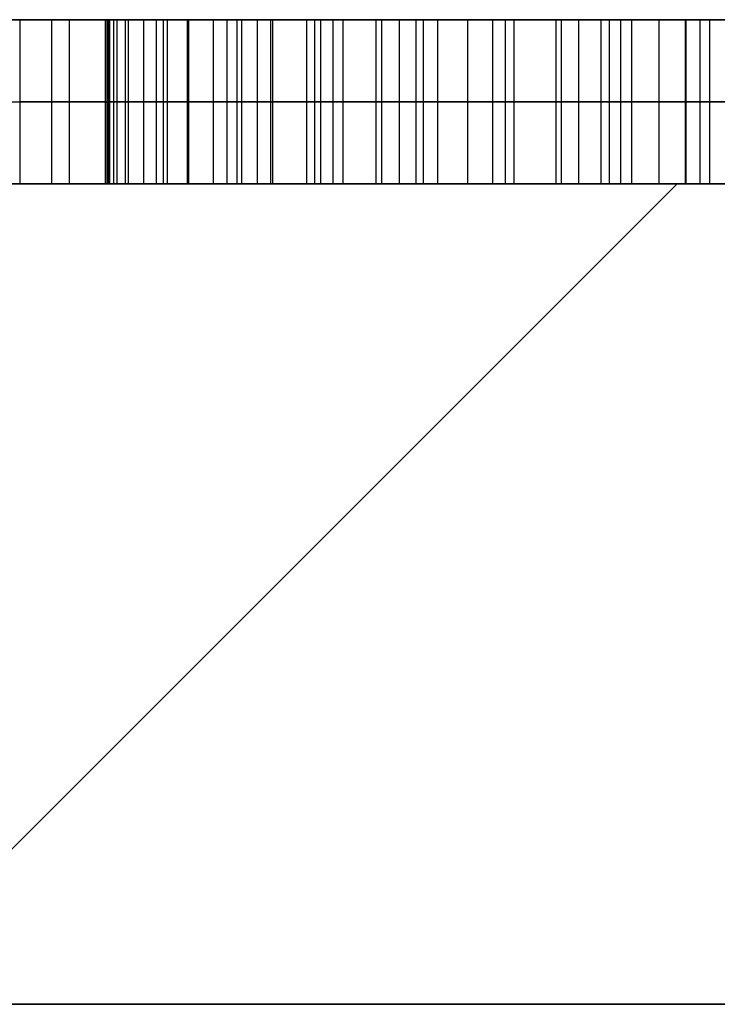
# Model space of a CAD drawing. Header units: centimetres. Extents: x -3.6 to 3.6, y -2.3 to 5.7.
# Tile 252 of 256: x 0.5174 to 0.5599, y 5.64 to 5.7. Entities that reach past the tile are written whole.
import ezdxf

# ---------------------------------------------------------------- set-up
doc = ezdxf.new("R2010")
doc.units = ezdxf.units.CM
doc.layers.add('Default', color=7, linetype='Continuous', true_color=0x000000)

# ---------------------------------------------------------------- blocks, each defined once
blk = doc.blocks.new('1281171819')
at = {"layer": 'Default'}
for p, q in [((5.2275, 25.5, -2.72343), (5.10932, 25.5, -2.72343)), ((5.90199, 25.5, -2.72343), (5.46868, 25.5, -2.72343)), ((5.23165, 25.45, -2.78607), (6.20304, 25.45, -2.52934)), ((6.23501, 25.45, -2.63511), (5.25785, 25.45, -2.89425)), ((5.075, 24.9), (5.575, 25.4)), ((5.2734, 25.4, -2.93205), (6.1993, 25.4, -2.93205)), ((5.2794, 25.4, -2.50212), (6.19055, 25.4, -2.50212)), ((5.575, 25.4), (7.25, 25.4))]:
    blk.add_line(p, q, dxfattribs=at)
at = {"layer": 'Default', "extrusion": (0, -1, 0)}
for centre, radius in [((0, 0, -25.4), 7.25), ((0, 0, -24.9), 7.75)]:
    blk.add_arc(centre, radius, 270, 90, dxfattribs=at)
at = {"layer": 'Default', "extrusion": (0, 1, 0)}
blk.add_arc((0, 0, 25.4), 5.575, 90, 270, dxfattribs=at)
at = {"layer": 'Default'}
for points, knots in [([(5.17443, 25.5, -2.45458), (5.16773, 25.5, -2.4694), (5.15447, 25.5, -2.49872), (5.13846, 25.5, -2.54384), (5.1256, 25.5, -2.58902), (5.11639, 25.5, -2.63442), (5.11091, 25.5, -2.68), (5.10869, 25.5, -2.7258), (5.11005, 25.5, -2.77179), (5.11371, 25.5, -2.80228), (5.11554, 25.5, -2.81756)], [-0.3734911, -0.3734911, -0.3734911, -0.3734911, -0.3246819, -0.2768907, -0.2298965, -0.1837506, -0.1379434, -0.0921798, -0.0462042, 0, 0, 0, 0]), ([(5.14222, 25.5, -2.92502), (5.14957, 25.5, -2.94523), (5.16407, 25.5, -2.98513), (5.19291, 25.5, -3.04107), (5.2255, 25.5, -3.09333), (5.26356, 25.5, -3.14076), (5.30604, 25.5, -3.18426), (5.35378, 25.5, -3.22276), (5.40561, 25.5, -3.25804), (5.44327, 25.5, -3.2771), (5.46242, 25.5, -3.28679)], [-0.4977987, -0.4977987, -0.4977987, -0.4977987, -0.4332301, -0.3703427, -0.3090862, -0.2484303, -0.1879855, -0.1267247, -0.0644171, 0, 0, 0, 0]), ([(6.00593, 25.5, -2.16059), (5.98645, 25.5, -2.15185), (5.9481, 25.5, -2.13464), (5.88854, 25.5, -2.11612), (5.82897, 25.5, -2.10297), (5.76898, 25.5, -2.097), (5.7089, 25.5, -2.09619), (5.6486, 25.5, -2.10254), (5.58811, 25.5, -2.11451), (5.52819, 25.5, -2.13278), (5.47024, 25.5, -2.15633), (5.41552, 25.5, -2.1848), (5.36487, 25.5, -2.21799), (5.31845, 25.5, -2.25608), (5.27584, 25.5, -2.29853), (5.23755, 25.5, -2.34599), (5.20312, 25.5, -2.39803), (5.18409, 25.5, -2.43555), (5.17443, 25.5, -2.45458)], [-0.9838445, -0.9838445, -0.9838445, -0.9838445, -0.9197615, -0.8576263, -0.7968027, -0.7367647, -0.6768113, -0.6165584, -0.554938, -0.4917955, -0.4286194, -0.3672351, -0.3067336, -0.2470185, -0.1870907, -0.1263248, -0.0640871, 0, 0, 0, 0]), ([(5.2766, 25.5, -2.50771), (5.27154, 25.5, -2.51886), (5.26154, 25.5, -2.54093), (5.24957, 25.5, -2.57495), (5.24016, 25.5, -2.60927), (5.23311, 25.5, -2.64395), (5.22878, 25.5, -2.67907), (5.22721, 25.5, -2.7145), (5.22773, 25.5, -2.75026), (5.23033, 25.5, -2.77407), (5.23165, 25.5, -2.78607)], [0, 0, 0, 0, 0.0367403, 0.0727325, 0.1081607, 0.1435006, 0.178892, 0.2142981, 0.249912, 0.2861567, 0.2861567, 0.2861567, 0.2861567]), ([(5.25785, 25.5, -2.89425), (5.26402, 25.5, -2.90986), (5.27622, 25.5, -2.94071), (5.29984, 25.5, -2.98395), (5.32658, 25.5, -3.02421), (5.35706, 25.5, -3.06115), (5.39105, 25.5, -3.09497), (5.42879, 25.5, -3.12534), (5.47009, 25.5, -3.15252), (5.49976, 25.5, -3.1676), (5.51482, 25.5, -3.17526)], [0, 0, 0, 0, 0.0503911, 0.0996179, 0.1476938, 0.1954116, 0.2432483, 0.2915258, 0.3407384, 0.391466, 0.391466, 0.391466, 0.391466]), ([(5.95304, 25.5, -2.27141), (5.94236, 25.5, -2.26656), (5.92123, 25.5, -2.25697), (5.88892, 25.5, -2.24485), (5.85639, 25.5, -2.2354), (5.82381, 25.5, -2.22744), (5.79091, 25.5, -2.2223), (5.75784, 25.5, -2.21911), (5.72467, 25.5, -2.21817), (5.69151, 25.5, -2.21937), (5.65866, 25.5, -2.2227), (5.62629, 25.5, -2.22825), (5.59467, 25.5, -2.23596), (5.5636, 25.5, -2.24556), (5.53346, 25.5, -2.25761), (5.50398, 25.5, -2.27171), (5.47498, 25.5, -2.28747), (5.4471, 25.5, -2.30577), (5.42013, 25.5, -2.32565), (5.39478, 25.5, -2.34721), (5.37098, 25.5, -2.37023), (5.34892, 25.5, -2.39481), (5.32819, 25.5, -2.42074), (5.30912, 25.5, -2.44827), (5.29182, 25.5, -2.47729), (5.28168, 25.5, -2.49755), (5.2766, 25.5, -2.50771)], [0, 0, 0, 0, 0.0352207, 0.0696261, 0.1034968, 0.1368717, 0.1702501, 0.2033543, 0.236565, 0.2697835, 0.3029114, 0.3356173, 0.3682904, 0.40055, 0.4331594, 0.4656549, 0.4985997, 0.5321614, 0.5656955, 0.5991457, 0.6319788, 0.6650218, 0.6982325, 0.731597, 0.7654676, 0.7995732, 0.7995732, 0.7995732, 0.7995732]), ([(5.46242, 25.5, -3.28679), (5.47524, 25.5, -3.29266), (5.50079, 25.5, -3.30436), (5.54023, 25.5, -3.3186), (5.57995, 25.5, -3.33043), (5.62006, 25.5, -3.33976), (5.66067, 25.5, -3.34577), (5.70167, 25.5, -3.34984), (5.74312, 25.5, -3.35066), (5.78479, 25.5, -3.34904), (5.8262, 25.5, -3.34466), (5.86687, 25.5, -3.33805), (5.90653, 25.5, -3.32858), (5.94514, 25.5, -3.31657), (5.98284, 25.5, -3.30211), (6.01942, 25.5, -3.28506), (6.05492, 25.5, -3.26516), (6.08934, 25.5, -3.24289), (6.12246, 25.5, -3.21855), (6.15356, 25.5, -3.19188), (6.18288, 25.5, -3.16364), (6.21021, 25.5, -3.13332), (6.23573, 25.5, -3.10121), (6.25894, 25.5, -3.06693), (6.28064, 25.5, -3.03103), (6.29312, 25.5, -3.0058), (6.29943, 25.5, -2.99304)], [-0.9890007, -0.9890007, -0.9890007, -0.9890007, -0.9466721, -0.9046633, -0.8632581, -0.8222926, -0.78116, -0.7400845, -0.6986975, -0.6568066, -0.6149655, -0.573757, -0.5332054, -0.492651, -0.452444, -0.4120869, -0.3715953, -0.3303588, -0.2890781, -0.248296, -0.2074664, -0.1669312, -0.1258303, -0.0844621, -0.0427117, 0, 0, 0, 0]), ([(5.51482, 25.5, -3.17526), (5.52557, 25.5, -3.18022), (5.54687, 25.5, -3.19005), (5.57965, 25.5, -3.20192), (5.61238, 25.5, -3.21183), (5.64519, 25.5, -3.21965), (5.67823, 25.5, -3.22488), (5.71139, 25.5, -3.22802), (5.74463, 25.5, -3.22898), (5.77779, 25.5, -3.22778), (5.81072, 25.5, -3.22442), (5.84317, 25.5, -3.21892), (5.87505, 25.5, -3.21118), (5.9062, 25.5, -3.20134), (5.93672, 25.5, -3.18948), (5.96654, 25.5, -3.17555), (5.99572, 25.5, -3.15933), (6.02413, 25.5, -3.14117), (6.05138, 25.5, -3.12138), (6.07693, 25.5, -3.10012), (6.10087, 25.5, -3.07773), (6.12302, 25.5, -3.05386), (6.14347, 25.5, -3.02867), (6.16195, 25.5, -3.00208), (6.17903, 25.5, -2.97445), (6.18861, 25.5, -2.95499), (6.19343, 25.5, -2.94521)], [0, 0, 0, 0, 0.0355384, 0.0703953, 0.1045656, 0.138175, 0.1715537, 0.2048977, 0.2381087, 0.2713275, 0.3044557, 0.337399, 0.3700725, 0.4028635, 0.4353852, 0.4683162, 0.5015881, 0.5355546, 0.5694767, 0.602618, 0.6352932, 0.6678042, 0.7003018, 0.7326021, 0.7649883, 0.7976945, 0.7976945, 0.7976945, 0.7976945]), ([(5.14222, 25.45, -2.92502), (5.14957, 25.45, -2.94523), (5.16407, 25.45, -2.98513), (5.19291, 25.45, -3.04107), (5.2255, 25.45, -3.09333), (5.26356, 25.45, -3.14076), (5.30604, 25.45, -3.18426), (5.35378, 25.45, -3.22276), (5.40561, 25.45, -3.25804), (5.44327, 25.45, -3.2771), (5.46242, 25.45, -3.28679)], [0.0192208, 0.0192208, 0.0192208, 0.0192208, 0.143943, 0.2654177, 0.3837422, 0.5009065, 0.6176629, 0.7359957, 0.8563504, 0.9807799, 0.9807799, 0.9807799, 0.9807799]), ([(6.00593, 25.45, -2.16059), (5.98645, 25.45, -2.15185), (5.9481, 25.45, -2.13464), (5.88854, 25.45, -2.11612), (5.82897, 25.45, -2.10297), (5.76898, 25.45, -2.097), (5.7089, 25.45, -2.09619), (5.6486, 25.45, -2.10254), (5.58811, 25.45, -2.11451), (5.52819, 25.45, -2.13278), (5.47024, 25.45, -2.15633), (5.41552, 25.45, -2.1848), (5.36487, 25.45, -2.21799), (5.31845, 25.45, -2.25608), (5.27584, 25.45, -2.29853), (5.23755, 25.45, -2.34599), (5.20312, 25.45, -2.39803), (5.18409, 25.45, -2.43555), (5.17443, 25.45, -2.45458)], [0.0192286, 0.0192286, 0.0192286, 0.0192286, 0.0818588, 0.1425854, 0.2020301, 0.260707, 0.3193012, 0.3781882, 0.4384117, 0.5001228, 0.5618666, 0.6218593, 0.6809893, 0.7393506, 0.7979198, 0.8573082, 0.918135, 0.9807692, 0.9807692, 0.9807692, 0.9807692]), ([(5.23165, 25.45, -2.78607), (5.23033, 25.45, -2.77407), (5.22773, 25.45, -2.75026), (5.22721, 25.45, -2.7145), (5.22878, 25.45, -2.67907), (5.23311, 25.45, -2.64395), (5.24016, 25.45, -2.60927), (5.24957, 25.45, -2.57495), (5.26154, 25.45, -2.54093), (5.27154, 25.45, -2.51886), (5.2766, 25.45, -2.50771)], [0.0192252, 0.0192252, 0.0192252, 0.0192252, 0.1410149, 0.2606853, 0.3796574, 0.49858, 0.6173294, 0.7363756, 0.8573172, 0.9807724, 0.9807724, 0.9807724, 0.9807724]), ([(5.51482, 25.45, -3.17526), (5.49976, 25.45, -3.1676), (5.47009, 25.45, -3.15252), (5.42879, 25.45, -3.12534), (5.39105, 25.45, -3.09497), (5.35706, 25.45, -3.06115), (5.32658, 25.45, -3.02421), (5.29984, 25.45, -2.98395), (5.27622, 25.45, -2.94071), (5.26402, 25.45, -2.90986), (5.25785, 25.45, -2.89425)], [0.0192258, 0.0192258, 0.0192258, 0.0192258, 0.1438271, 0.2647075, 0.3832908, 0.5007913, 0.6179997, 0.7360881, 0.8570032, 0.980778, 0.980778, 0.980778, 0.980778]), ([(5.2766, 25.45, -2.50771), (5.28168, 25.45, -2.49755), (5.29182, 25.45, -2.47729), (5.30912, 25.45, -2.44827), (5.32819, 25.45, -2.42074), (5.34892, 25.45, -2.39481), (5.37098, 25.45, -2.37023), (5.39478, 25.45, -2.34721), (5.42013, 25.45, -2.32565), (5.4471, 25.45, -2.30577), (5.47498, 25.45, -2.28747), (5.50398, 25.45, -2.27171), (5.53346, 25.45, -2.25761), (5.5636, 25.45, -2.24556), (5.59467, 25.45, -2.23596), (5.62629, 25.45, -2.22825), (5.65866, 25.45, -2.2227), (5.69151, 25.45, -2.21937), (5.72467, 25.45, -2.21817), (5.75784, 25.45, -2.21911), (5.79091, 25.45, -2.2223), (5.82381, 25.45, -2.22744), (5.85639, 25.45, -2.2354), (5.88892, 25.45, -2.24485), (5.92123, 25.45, -2.25697), (5.94236, 25.45, -2.26656), (5.95304, 25.45, -2.27141)], [0.0192291, 0.0192291, 0.0192291, 0.0192291, 0.0602433, 0.100975, 0.1410981, 0.1810361, 0.2207725, 0.2602565, 0.3004827, 0.3408096, 0.3811698, 0.4207881, 0.4598661, 0.499081, 0.5378754, 0.5771671, 0.6164981, 0.6563365, 0.696284, 0.7362221, 0.7760321, 0.8161719, 0.8563074, 0.8970391, 0.9384139, 0.9807692, 0.9807692, 0.9807692, 0.9807692]), ([(5.46242, 25.45, -3.28679), (5.47524, 25.45, -3.29266), (5.50079, 25.45, -3.30436), (5.54023, 25.45, -3.3186), (5.57995, 25.45, -3.33043), (5.62006, 25.45, -3.33976), (5.66067, 25.45, -3.34577), (5.70167, 25.45, -3.34984), (5.74312, 25.45, -3.35066), (5.78479, 25.45, -3.34904), (5.8262, 25.45, -3.34466), (5.86687, 25.45, -3.33805), (5.90653, 25.45, -3.32858), (5.94514, 25.45, -3.31657), (5.98284, 25.45, -3.30211), (6.01942, 25.45, -3.28506), (6.05492, 25.45, -3.26516), (6.08934, 25.45, -3.24289), (6.12246, 25.45, -3.21855), (6.15356, 25.45, -3.19188), (6.18288, 25.45, -3.16364), (6.21021, 25.45, -3.13332), (6.23573, 25.45, -3.10121), (6.25894, 25.45, -3.06693), (6.28064, 25.45, -3.03103), (6.29312, 25.45, -3.0058), (6.29943, 25.45, -2.99304)], [0.0192274, 0.0192274, 0.0192274, 0.0192274, 0.0603809, 0.1012236, 0.1414794, 0.1813077, 0.2212984, 0.2612337, 0.3014719, 0.3421999, 0.3828795, 0.422944, 0.4623699, 0.5017986, 0.5408894, 0.5801261, 0.6194937, 0.6595855, 0.6997203, 0.7393703, 0.7790665, 0.8184765, 0.8584364, 0.8986562, 0.9392476, 0.9807736, 0.9807736, 0.9807736, 0.9807736]), ([(6.19343, 25.45, -2.94521), (6.18861, 25.45, -2.95499), (6.17903, 25.45, -2.97445), (6.16195, 25.45, -3.00208), (6.14347, 25.45, -3.02867), (6.12302, 25.45, -3.05386), (6.10087, 25.45, -3.07773), (6.07693, 25.45, -3.10012), (6.05138, 25.45, -3.12138), (6.02413, 25.45, -3.14117), (5.99572, 25.45, -3.15933), (5.96654, 25.45, -3.17555), (5.93672, 25.45, -3.18948), (5.9062, 25.45, -3.20134), (5.87505, 25.45, -3.21118), (5.84317, 25.45, -3.21892), (5.81072, 25.45, -3.22442), (5.77779, 25.45, -3.22778), (5.74463, 25.45, -3.22898), (5.71139, 25.45, -3.22802), (5.67823, 25.45, -3.22488), (5.64519, 25.45, -3.21965), (5.61238, 25.45, -3.21183), (5.57965, 25.45, -3.20192), (5.54687, 25.45, -3.19005), (5.52557, 25.45, -3.18022), (5.51482, 25.45, -3.17526)], [0.0192245, 0.0192245, 0.0192245, 0.0192245, 0.0586489, 0.0976875, 0.1366225, 0.1757955, 0.2149846, 0.2543716, 0.2943203, 0.3352104, 0.3761539, 0.4162602, 0.4559555, 0.4951575, 0.5346841, 0.574069, 0.6137792, 0.6537121, 0.6937544, 0.7337873, 0.7739805, 0.8142155, 0.8547285, 0.8959177, 0.9379346, 0.9807728, 0.9807728, 0.9807728, 0.9807728]), ([(5.11554, 25.4, -2.81756), (5.11371, 25.4, -2.80228), (5.11005, 25.4, -2.77179), (5.10869, 25.4, -2.7258), (5.11091, 25.4, -2.68), (5.11639, 25.4, -2.63442), (5.1256, 25.4, -2.58902), (5.13846, 25.4, -2.54384), (5.15447, 25.4, -2.49872), (5.16773, 25.4, -2.4694), (5.17443, 25.4, -2.45458)], [-0.3734911, -0.3734911, -0.3734911, -0.3734911, -0.3272869, -0.2813113, -0.2355477, -0.1897405, -0.1435946, -0.0966004, -0.0488092, 0, 0, 0, 0]), ([(5.46242, 25.4, -3.28679), (5.44327, 25.4, -3.2771), (5.40561, 25.4, -3.25804), (5.35378, 25.4, -3.22276), (5.30604, 25.4, -3.18426), (5.26356, 25.4, -3.14076), (5.2255, 25.4, -3.09333), (5.19291, 25.4, -3.04107), (5.16407, 25.4, -2.98513), (5.14957, 25.4, -2.94523), (5.14222, 25.4, -2.92502)], [-0.4977987, -0.4977987, -0.4977987, -0.4977987, -0.4333816, -0.371074, -0.3098132, -0.2493684, -0.1887125, -0.127456, -0.0645686, 0, 0, 0, 0]), ([(5.17443, 25.4, -2.45458), (5.18409, 25.4, -2.43555), (5.20312, 25.4, -2.39803), (5.23755, 25.4, -2.34599), (5.27584, 25.4, -2.29853), (5.31845, 25.4, -2.25608), (5.36487, 25.4, -2.21799), (5.41552, 25.4, -2.1848), (5.47024, 25.4, -2.15633), (5.52819, 25.4, -2.13278), (5.58811, 25.4, -2.11451), (5.6486, 25.4, -2.10254), (5.7089, 25.4, -2.09619), (5.76898, 25.4, -2.097), (5.82897, 25.4, -2.10297), (5.88854, 25.4, -2.11612), (5.9481, 25.4, -2.13464), (5.98645, 25.4, -2.15185), (6.00593, 25.4, -2.16059)], [-0.9838445, -0.9838445, -0.9838445, -0.9838445, -0.9197574, -0.8575197, -0.7967538, -0.736826, -0.6771109, -0.6166093, -0.5552251, -0.492049, -0.4289064, -0.367286, -0.3070332, -0.2470798, -0.1870418, -0.1262182, -0.064083, 0, 0, 0, 0]), ([(5.2766, 25.4, -2.50771), (5.27154, 25.4, -2.51886), (5.26154, 25.4, -2.54093), (5.24957, 25.4, -2.57495), (5.24016, 25.4, -2.60927), (5.23311, 25.4, -2.64395), (5.22878, 25.4, -2.67907), (5.22721, 25.4, -2.7145), (5.22773, 25.4, -2.75026), (5.23033, 25.4, -2.77407), (5.23165, 25.4, -2.78607)], [-0.2861567, -0.2861567, -0.2861567, -0.2861567, -0.2494164, -0.2134241, -0.177996, -0.1426561, -0.1072647, -0.0718586, -0.0362446, 0, 0, 0, 0]), ([(5.25785, 25.4, -2.89425), (5.26402, 25.4, -2.90986), (5.27622, 25.4, -2.94071), (5.29984, 25.4, -2.98395), (5.32658, 25.4, -3.02421), (5.35706, 25.4, -3.06115), (5.39105, 25.4, -3.09497), (5.42879, 25.4, -3.12534), (5.47009, 25.4, -3.15252), (5.49976, 25.4, -3.1676), (5.51482, 25.4, -3.17526)], [-0.391466, -0.391466, -0.391466, -0.391466, -0.3410749, -0.2918481, -0.2437721, -0.1960544, -0.1482177, -0.0999402, -0.0507275, 0, 0, 0, 0]), ([(5.95304, 25.4, -2.27141), (5.94236, 25.4, -2.26656), (5.92123, 25.4, -2.25697), (5.88892, 25.4, -2.24485), (5.85639, 25.4, -2.2354), (5.82381, 25.4, -2.22744), (5.79091, 25.4, -2.2223), (5.75784, 25.4, -2.21911), (5.72467, 25.4, -2.21817), (5.69151, 25.4, -2.21937), (5.65866, 25.4, -2.2227), (5.62629, 25.4, -2.22825), (5.59467, 25.4, -2.23596), (5.5636, 25.4, -2.24556), (5.53346, 25.4, -2.25761), (5.50398, 25.4, -2.27171), (5.47498, 25.4, -2.28747), (5.4471, 25.4, -2.30577), (5.42013, 25.4, -2.32565), (5.39478, 25.4, -2.34721), (5.37098, 25.4, -2.37023), (5.34892, 25.4, -2.39481), (5.32819, 25.4, -2.42074), (5.30912, 25.4, -2.44827), (5.29182, 25.4, -2.47729), (5.28168, 25.4, -2.49755), (5.2766, 25.4, -2.50771)], [-0.7995732, -0.7995732, -0.7995732, -0.7995732, -0.7643524, -0.729947, -0.6960764, -0.6627015, -0.6293231, -0.5962188, -0.5630081, -0.5297896, -0.4966618, -0.4639559, -0.4312828, -0.3990231, -0.3664138, -0.3339182, -0.3009734, -0.2674118, -0.2338777, -0.2004274, -0.1675944, -0.1345514, -0.1013407, -0.0679762, -0.0341056, 0, 0, 0, 0]), ([(6.29943, 25.4, -2.99304), (6.29312, 25.4, -3.0058), (6.28064, 25.4, -3.03103), (6.25894, 25.4, -3.06693), (6.23573, 25.4, -3.10121), (6.21021, 25.4, -3.13332), (6.18288, 25.4, -3.16364), (6.15356, 25.4, -3.19188), (6.12246, 25.4, -3.21855), (6.08934, 25.4, -3.24289), (6.05492, 25.4, -3.26516), (6.01942, 25.4, -3.28506), (5.98284, 25.4, -3.30211), (5.94514, 25.4, -3.31657), (5.90653, 25.4, -3.32858), (5.86687, 25.4, -3.33805), (5.8262, 25.4, -3.34466), (5.78479, 25.4, -3.34904), (5.74312, 25.4, -3.35066), (5.70167, 25.4, -3.34984), (5.66067, 25.4, -3.34577), (5.62006, 25.4, -3.33976), (5.57995, 25.4, -3.33043), (5.54023, 25.4, -3.3186), (5.50079, 25.4, -3.30436), (5.47524, 25.4, -3.29266), (5.46242, 25.4, -3.28679)], [-0.9890007, -0.9890007, -0.9890007, -0.9890007, -0.946289, -0.9045386, -0.8631704, -0.8220695, -0.7815343, -0.7407047, -0.6999226, -0.6586419, -0.6174054, -0.5769137, -0.5365567, -0.4963497, -0.4557953, -0.4152436, -0.3740352, -0.3321941, -0.2903032, -0.2489161, -0.2078406, -0.1667081, -0.1257426, -0.0843374, -0.0423286, 0, 0, 0, 0]), ([(5.51482, 25.4, -3.17526), (5.52557, 25.4, -3.18022), (5.54687, 25.4, -3.19005), (5.57965, 25.4, -3.20192), (5.61238, 25.4, -3.21183), (5.64519, 25.4, -3.21965), (5.67823, 25.4, -3.22488), (5.71139, 25.4, -3.22802), (5.74463, 25.4, -3.22898), (5.77779, 25.4, -3.22778), (5.81072, 25.4, -3.22442), (5.84317, 25.4, -3.21892), (5.87505, 25.4, -3.21118), (5.9062, 25.4, -3.20134), (5.93672, 25.4, -3.18948), (5.96654, 25.4, -3.17555), (5.99572, 25.4, -3.15933), (6.02413, 25.4, -3.14117), (6.05138, 25.4, -3.12138), (6.07693, 25.4, -3.10012), (6.10087, 25.4, -3.07773), (6.12302, 25.4, -3.05386), (6.14347, 25.4, -3.02867), (6.16195, 25.4, -3.00208), (6.17903, 25.4, -2.97445), (6.18861, 25.4, -2.95499), (6.19343, 25.4, -2.94521)], [-0.7976945, -0.7976945, -0.7976945, -0.7976945, -0.7621561, -0.7272992, -0.6931289, -0.6595195, -0.6261408, -0.5927968, -0.5595858, -0.5263669, -0.4932388, -0.4602955, -0.427622, -0.394831, -0.3623093, -0.3293783, -0.2961064, -0.2621399, -0.2282178, -0.1950765, -0.1624013, -0.1298903, -0.0973927, -0.0650924, -0.0327062, 0, 0, 0, 0])]:
    blk.add_open_spline(points, degree=3, knots=knots, dxfattribs=at)
for points in [[(5.17443, 25.5, -2.45458), (5.17443, 25.45, -2.45458), (5.17443, 25.4, -2.45458)], [(5.19391, 25.5, -3.04112), (5.19391, 25.45, -3.04112), (5.19391, 25.4, -3.04112)], [(5.20448, 25.5, -2.39809), (5.20448, 25.45, -2.39809), (5.20448, 25.4, -2.39809)], [(5.2266, 25.5, -3.0928), (5.2266, 25.45, -3.0928), (5.2266, 25.4, -3.0928)], [(5.22756, 25.5, -2.71444), (5.22756, 25.45, -2.71444), (5.22756, 25.4, -2.71444)], [(5.22828, 25.5, -2.75002), (5.22828, 25.45, -2.75002), (5.22828, 25.4, -2.75002)], [(5.22924, 25.5, -2.6791), (5.22924, 25.45, -2.6791), (5.22924, 25.4, -2.6791)], [(5.23165, 25.5, -2.78607), (5.23165, 25.45, -2.78607), (5.23165, 25.4, -2.78607)], [(5.23165, 25.5, -2.78607), (5.71734, 25.5, -2.65771), (6.20304, 25.5, -2.52934)], [(5.23165, 25.5, -2.78607), (5.23165, 25.45, -2.78607), (5.23165, 25.4, -2.78607)], [(5.23357, 25.5, -2.64401), (5.23357, 25.45, -2.64401), (5.23357, 25.4, -2.64401)], [(5.23862, 25.5, -2.34617), (5.23862, 25.45, -2.34617), (5.23862, 25.4, -2.34617)], [(5.24054, 25.5, -2.60939), (5.24054, 25.45, -2.60939), (5.24054, 25.4, -2.60939)], [(5.24992, 25.5, -2.57526), (5.24992, 25.45, -2.57526), (5.24992, 25.4, -2.57526)], [(6.23501, 25.5, -2.63511), (5.74643, 25.5, -2.76468), (5.25785, 25.5, -2.89425)], [(5.25785, 25.4, -2.89425), (5.25785, 25.45, -2.89425), (5.25785, 25.5, -2.89425)], [(5.26193, 25.5, -2.54136), (5.26193, 25.45, -2.54136), (5.26193, 25.4, -2.54136)], [(5.26434, 25.5, -3.14016), (5.26434, 25.45, -3.14016), (5.26434, 25.4, -3.14016)], [(5.2766, 25.4, -2.50771), (5.2766, 25.45, -2.50771), (5.2766, 25.5, -2.50771)], [(5.2766, 25.5, -2.50771), (5.2766, 25.45, -2.50771), (5.2766, 25.4, -2.50771)], [(5.27684, 25.5, -2.29905), (5.27684, 25.45, -2.29905), (5.27684, 25.4, -2.29905)], [(5.27732, 25.5, -2.94064), (5.27732, 25.45, -2.94064), (5.27732, 25.4, -2.94064)], [(5.29222, 25.5, -2.47742), (5.29222, 25.45, -2.47742), (5.29222, 25.4, -2.47742)], [(5.30064, 25.5, -2.98391), (5.30064, 25.45, -2.98391), (5.30064, 25.4, -2.98391)], [(5.30665, 25.5, -3.18319), (5.30665, 25.45, -3.18319), (5.30665, 25.4, -3.18319)], [(5.30953, 25.5, -2.44833), (5.30953, 25.45, -2.44833), (5.30953, 25.4, -2.44833)], [(5.31915, 25.5, -2.25675), (5.31915, 25.45, -2.25675), (5.31915, 25.4, -2.25675)], [(5.32732, 25.5, -3.02381), (5.32732, 25.45, -3.02381), (5.32732, 25.4, -3.02381)], [(5.32852, 25.5, -2.42093), (5.32852, 25.45, -2.42093), (5.32852, 25.4, -2.42093)], [(5.34919, 25.5, -2.39497), (5.34919, 25.45, -2.39497), (5.34919, 25.4, -2.39497)], [(5.354, 25.5, -3.22189), (5.354, 25.45, -3.22189), (5.354, 25.4, -3.22189)], [(5.35761, 25.5, -3.06059), (5.35761, 25.45, -3.06059), (5.35761, 25.4, -3.06059)], [(5.3653, 25.5, -2.21901), (5.3653, 25.45, -2.21901), (5.3653, 25.4, -2.21901)], [(5.37131, 25.5, -2.37045), (5.37131, 25.45, -2.37045), (5.37131, 25.4, -2.37045)], [(5.3915, 25.5, -3.09425), (5.3915, 25.45, -3.09425), (5.3915, 25.4, -3.09425)], [(5.39487, 25.5, -2.34761), (5.39487, 25.45, -2.34761), (5.39487, 25.4, -2.34761)], [(5.40568, 25.5, -3.25651), (5.40568, 25.45, -3.25651), (5.40568, 25.4, -3.25651)], [(5.41578, 25.5, -2.18583), (5.41578, 25.45, -2.18583), (5.41578, 25.4, -2.18583)], [(5.42035, 25.5, -2.32598), (5.42035, 25.45, -2.32598), (5.42035, 25.4, -2.32598)], [(5.429, 25.5, -3.12453), (5.429, 25.45, -3.12453), (5.429, 25.4, -3.12453)], [(5.44727, 25.5, -2.30603), (5.44727, 25.45, -2.30603), (5.44727, 25.4, -2.30603)], [(5.46242, 25.5, -3.28679), (5.46242, 25.45, -3.28679), (5.46242, 25.4, -3.28679)], [(5.46242, 25.5, -3.28679), (5.46242, 25.45, -3.28679), (5.46242, 25.4, -3.28679)], [(5.46242, 25.5, -3.28679), (5.46242, 25.45, -3.28679), (5.46242, 25.4, -3.28679)], [(5.47011, 25.5, -2.15747), (5.47011, 25.45, -2.15747), (5.47011, 25.4, -2.15747)], [(5.47011, 25.5, -3.15146), (5.47011, 25.45, -3.15146), (5.47011, 25.4, -3.15146)], [(5.4754, 25.5, -2.28776), (5.4754, 25.45, -2.28776), (5.4754, 25.4, -2.28776)], [(5.50112, 25.5, -3.30386), (5.50112, 25.45, -3.30386), (5.50112, 25.4, -3.30386)], [(5.50424, 25.5, -2.27189), (5.50424, 25.45, -2.27189), (5.50424, 25.4, -2.27189)], [(5.51482, 25.5, -3.17526), (5.51482, 25.45, -3.17526), (5.51482, 25.4, -3.17526)], [(5.51482, 25.5, -3.17526), (5.51482, 25.45, -3.17526), (5.51482, 25.4, -3.17526)], [(5.52852, 25.5, -2.13367), (5.52852, 25.45, -2.13367), (5.52852, 25.4, -2.13367)], [(5.53357, 25.5, -2.25795), (5.53357, 25.45, -2.25795), (5.53357, 25.4, -2.25795)], [(5.54054, 25.5, -3.31828), (5.54054, 25.45, -3.31828), (5.54054, 25.4, -3.31828)], [(5.54727, 25.5, -3.18968), (5.54727, 25.45, -3.18968), (5.54727, 25.4, -3.18968)], [(5.56386, 25.5, -2.24593), (5.56386, 25.45, -2.24593), (5.56386, 25.4, -2.24593)], [(5.57996, 25.5, -3.2017), (5.57996, 25.45, -3.2017), (5.57996, 25.4, -3.2017)], [(5.5802, 25.5, -3.33006), (5.5802, 25.45, -3.33006), (5.5802, 25.4, -3.33006)], [(5.58886, 25.5, -2.1154), (5.58886, 25.45, -2.1154), (5.58886, 25.4, -2.1154)], [(5.59463, 25.5, -2.23631), (5.59463, 25.45, -2.23631), (5.59463, 25.4, -2.23631)], [(5.23165, 25.4, -2.78607), (5.71734, 25.4, -2.65771), (6.20304, 25.4, -2.52934)], [(6.23501, 25.4, -2.63511), (5.74643, 25.4, -2.76468), (5.25785, 25.4, -2.89425)]]:
    blk.add_open_spline(points, degree=2, dxfattribs=at)
blk = doc.blocks.new('R1785_ASM23')
at = {"layer": 'Default'}
blk.add_blockref('1281171819', (0, 31.5), dxfattribs=at)
blk = doc.blocks.new('F3710XM_ASM')
at = {"layer": 'Default'}
blk.add_blockref('R1785_ASM23', (0, 0), dxfattribs=at)

msp = doc.modelspace()

# ---------------------------------------------------------------- block references
at = {"layer": 'Default', "xscale": 0.1, "yscale": 0.1, "zscale": 0.1}
msp.add_blockref('F3710XM_ASM', (0, 0), dxfattribs=at)

doc.saveas('drawing.dxf')
